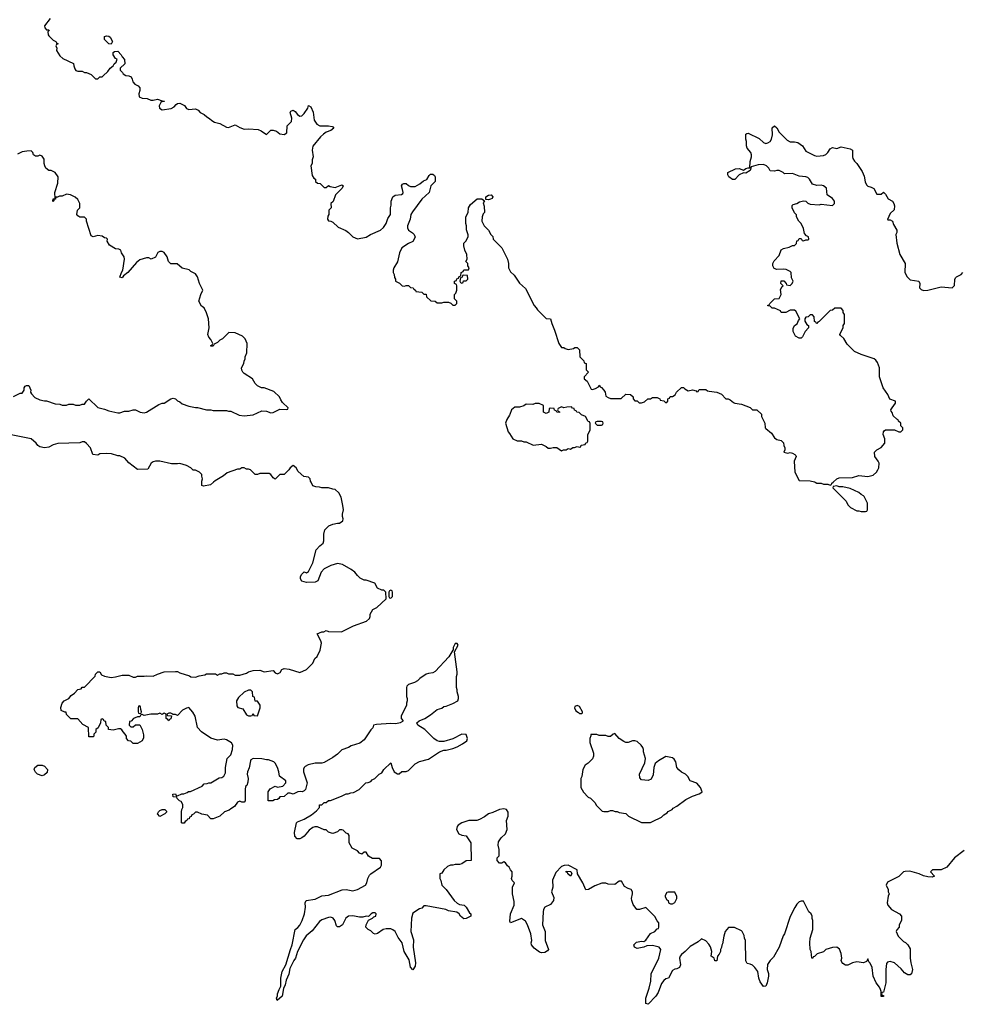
# Model space of a CAD drawing. Header units: inches. Extents: x 2494115 to 2685112, y 774173 to 915163.
# Tile 124 of 215: x 2585587 to 2594081, y 865295 to 874166. Entities that reach past the tile are written whole.
import ezdxf

# ---------------------------------------------------------------- set-up
doc = ezdxf.new("R2010")
doc.units = ezdxf.units.IN
doc.header["$MEASUREMENT"] = 0
for name, color, linetype in [('C5886', 7, 'Continuous'), ('C5887', 7, 'Continuous'), ('C5896', 7, 'Continuous'), ('C5897', 7, 'Continuous')]:
    doc.layers.add(name, color=color, linetype=linetype)

msp = doc.modelspace()

# ---------------------------------------------------------------- linework, layer by layer
at = {"layer": 'C5886', "color": 5, "elevation": 60}
for points in [[(2590000, 866526), (2589998, 866530), (2589983.1, 866543.1), (2589966, 866570), (2589950, 866578), (2589931.6, 866568.4), (2589910, 866568), (2589888.7, 866590), (2589890, 866614), (2589908, 866632), (2589908.9, 866688.9), (2589898, 866730), (2589900.4, 866759.6), (2589925.6, 866794.4), (2589964, 866830), (2589979, 866870), (2589974, 866950), (2589989.2, 866990), (2589990, 867026), (2589974, 867050), (2589950, 867056), (2589910, 867051.8), (2589850, 867022.7), (2589810, 867012), (2589775.5, 866984.5), (2589730, 866959.3), (2589707.7, 866952.3), (2589634, 866950), (2589572, 866930), (2589538, 866910), (2589530, 866898), (2589522.8, 866870), (2589544.7, 866830), (2589570, 866818), (2589610, 866812), (2589652, 866750), (2589654, 866590), (2589610, 866588.7), (2589570, 866562), (2589550, 866555.3), (2589510, 866555.3), (2589491.3, 866548.7), (2589470, 866548.7), (2589442, 866538), (2589410, 866508), (2589390, 866478), (2589374, 866470), (2589372, 866430), (2589382, 866410), (2589392, 866370), (2589430.9, 866330.9), (2589501, 866230), (2589530, 866206), (2589550, 866196), (2589592, 866190), (2589610, 866172), (2589639.6, 866119.6), (2589652, 866110), (2589652, 866090), (2589610, 866068), (2589590, 866066), (2589558, 866090), (2589548, 866110), (2589524.7, 866124.7), (2589450, 866139), (2589426, 866150), (2589250, 866182), (2589230, 866182), (2589210, 866162), (2589190, 866155.3), (2589130, 866115.3), (2589117.3, 866070), (2589110.8, 865950), (2589136.4, 865876.4), (2589133.4, 865810), (2589152.7, 865670), (2589150, 865638), (2589130, 865606), (2589109.6, 865629.6), (2589097, 865697), (2589052.3, 865770), (2589034, 865850), (2588996.9, 865896.9), (2588969.2, 865950), (2588950, 865966), (2588930, 865975.1), (2588890, 865976), (2588862, 865970), (2588810, 865934), (2588790, 865928.7), (2588774.6, 865934.6), (2588750, 865958), (2588726, 865970), (2588706, 865990), (2588708, 866010), (2588730, 866054), (2588766, 866070), (2588778, 866082), (2588795.3, 866090), (2588798, 866110), (2588790, 866118), (2588770, 866118), (2588754, 866110), (2588730, 866086), (2588710, 866088), (2588679.8, 866080.2), (2588650, 866079), (2588590, 866092.7), (2588550, 866089), (2588526.8, 866070), (2588496, 866010), (2588470, 865993.2), (2588450, 865994), (2588442, 866002), (2588426, 866050), (2588411.9, 866071.9), (2588390, 866079.5), (2588370, 866078.4), (2588310, 866055.6), (2588290, 866040.9), (2588222.3, 865957.7), (2588168.9, 865911.1), (2588144.2, 865875.8), (2588090.6, 865770), (2588073, 865710), (2588058, 865690), (2588021.6, 865618.4), (2588012.1, 865567.9), (2587988, 865512), (2587978.8, 865470), (2587963.5, 865436.5), (2587950.8, 865370), (2587908.4, 865328.4), (2587902, 865350), (2587909.3, 865370.7), (2587909.4, 865390), (2587924.5, 865430), (2587941.2, 865458.8), (2587940.7, 865530), (2587952.3, 865590), (2587986.6, 865650), (2588026.6, 865790), (2588043.7, 865830), (2588069.2, 865970), (2588093.6, 865986.4), (2588111.7, 866008.3), (2588132.7, 866050), (2588154.5, 866110), (2588163.7, 866170), (2588159, 866210), (2588168.7, 866230), (2588250, 866242.8), (2588310, 866274), (2588370, 866278.8), (2588492.1, 866327.9), (2588530, 866330.8), (2588590, 866318.8), (2588630, 866330.8), (2588702, 866370), (2588714, 866390), (2588724, 866430), (2588740.2, 866459.8), (2588750, 866471.3), (2588838, 866530), (2588848, 866550), (2588847.3, 866587.3), (2588828, 866608), (2588766, 866610), (2588728.9, 866628.9), (2588710, 866666), (2588690, 866666), (2588670, 866648.7), (2588650, 866658), (2588630, 866678), (2588582, 866702), (2588555.3, 866750), (2588556.4, 866816.4), (2588546, 866830), (2588530, 866838), (2588503.1, 866863.1), (2588490, 866868.7), (2588470, 866868), (2588450.7, 866849.3), (2588410, 866835.3), (2588396.4, 866836.4), (2588370, 866846), (2588347.3, 866867.3), (2588330, 866868), (2588270, 866895.3), (2588246.4, 866893.6), (2588230, 866888.7), (2588195.3, 866864.7), (2588151, 866810), (2588130, 866795.3), (2588110, 866786), (2588086, 866786), (2588066, 866810), (2588062, 866842), (2588082, 866930), (2588090, 866938), (2588150, 866964.7), (2588216.6, 867003.4), (2588260.2, 867039.8), (2588288, 867070), (2588290, 867094), (2588310, 867094), (2588330, 867114), (2588350, 867114), (2588368.4, 867131.6), (2588387.3, 867132.7), (2588486, 867170), (2588528.4, 867191.6), (2588547.3, 867192.7), (2588570, 867202), (2588596.4, 867203.6), (2588646, 867230), (2588706, 867290), (2588727.3, 867292.7), (2588750, 867302), (2588763.1, 867316.9), (2588786, 867330), (2588826, 867370), (2588850, 867382), (2588868, 867410), (2588930, 867472), (2588942, 867430), (2588962, 867390), (2588990, 867372), (2589007.3, 867372.7), (2589030, 867394), (2589070, 867394), (2589090, 867402), (2589150, 867462), (2589190, 867482), (2589270, 867504.7), (2589370, 867571.3), (2589410, 867586), (2589430, 867586), (2589490, 867601), (2589530, 867616), (2589578.6, 867641.4), (2589615.3, 867670), (2589622, 867690), (2589610, 867726), (2589570, 867728), (2589490, 867688), (2589410, 867662), (2589370, 867662), (2589350, 867668.7), (2589318, 867690), (2589238, 867770), (2589175.3, 867810), (2589166, 867830), (2589188, 867850), (2589238, 867870), (2589290, 867902), (2589349.1, 867950.9), (2589390, 867964.7), (2589410, 867978), (2589430, 867981), (2589490, 868004.7), (2589535.3, 868030), (2589542, 868050), (2589542, 868070), (2589528.7, 868110), (2589528.7, 868130), (2589522, 868150), (2589522, 868250), (2589528.7, 868270), (2589528.7, 868290), (2589506, 868470), (2589538, 868530), (2589530, 868546), (2589510, 868546), (2589494, 868510), (2589494, 868486), (2589490, 868486), (2589455.3, 868424.7), (2589330, 868294), (2589310, 868281.2), (2589270, 868277.2), (2589250, 868269), (2589192, 868230), (2589170.9, 868209.1), (2589145.4, 868194.6), (2589090, 868175.3), (2589076.9, 868163.1), (2589071.3, 868150), (2589071.3, 868070), (2589078, 868050), (2589078, 868030), (2589071.3, 868010), (2589071.3, 867990), (2589024.7, 867890), (2589024.7, 867870), (2589042, 867850), (2589036.9, 867843.1), (2589014, 867830), (2588976.8, 867823.2), (2588930, 867826), (2588803.5, 867816.5), (2588774, 867810), (2588770, 867786), (2588751.6, 867768.4), (2588690, 867678), (2588650.9, 867649.1), (2588575.3, 867624.7), (2588550.7, 867609.3), (2588490, 867588), (2588450.7, 867549.3), (2588410, 867518), (2588330, 867475.3), (2588310, 867468.7), (2588248.4, 867468.4), (2588187.5, 867452.5), (2588160.7, 867439.3), (2588151.3, 867430), (2588145.4, 867414.6), (2588144.7, 867390), (2588176, 867290), (2588162, 867230), (2588150, 867218), (2588131.3, 867208.7), (2588114, 867214), (2588094, 867210), (2588050, 867188.7), (2588023.6, 867196.4), (2588003.6, 867196.4), (2587970, 867168), (2587930, 867166), (2587922, 867150), (2587910, 867142), (2587883.6, 867136.4), (2587867.3, 867127.3), (2587827.3, 867127.3), (2587826, 867210), (2587843.1, 867236.9), (2587890, 867262), (2587910, 867252), (2587958, 867262), (2587986, 867290), (2587986, 867310), (2587928, 867350), (2587922, 867390), (2587908.7, 867430), (2587890, 867468), (2587878.6, 867478.6), (2587830, 867498), (2587810, 867498), (2587768.4, 867508.4), (2587690, 867508.7), (2587670, 867498), (2587666, 867490), (2587654.8, 867425.2), (2587641, 867390), (2587638, 867370), (2587644.7, 867330), (2587643.6, 867296.4), (2587632.7, 867267.3), (2587622, 867258), (2587618, 867230), (2587618, 867130), (2587610, 867118), (2587590, 867118), (2587570, 867126), (2587550, 867118), (2587523.6, 867076.4), (2587490, 867058), (2587475.3, 867044.7), (2587434, 867030), (2587390.9, 866989.1), (2587330, 866966), (2587310, 866966), (2587279, 866999), (2587228.7, 867008.7), (2587190, 867026), (2587170, 867026), (2587152.7, 867007.3), (2587138, 867002), (2587132.7, 866987.3), (2587118, 866982), (2587112.7, 866967.3), (2587098, 866962), (2587094, 866950), (2587078, 866942), (2587070, 866926), (2587050, 866926), (2587046, 866930), (2587046, 867030), (2587048.4, 867051.6), (2587058, 867070), (2587056.4, 867096.4), (2587042, 867122), (2587028, 867128), (2587006, 867150), (2587002, 867162), (2586970, 867166), (2586966, 867190), (2586991.1, 867191.1), (2586998, 867178), (2587010, 867174), (2587048.4, 867191.6), (2587067.3, 867192.7), (2587096.4, 867203.6), (2587108.4, 867211.6), (2587127.3, 867212.7), (2587230, 867262), (2587250, 867282), (2587276.4, 867283.6), (2587290, 867292), (2587310, 867292), (2587385.6, 867334.4), (2587410, 867338), (2587428, 867350), (2587440.4, 867379.6), (2587442, 867430), (2587458, 867510), (2587490, 867542), (2587505.2, 867590), (2587509, 867629), (2587495.3, 867650), (2587450, 867677.2), (2587430, 867684), (2587370, 867675.3), (2587310, 867694), (2587224, 867750), (2587189, 867790), (2587169.2, 867890), (2587146.8, 867926.8), (2587110, 867968.7), (2587090, 867964), (2587054.4, 867945.6), (2587010, 867898), (2586990, 867906), (2586966, 867906), (2586966, 867910), (2586950, 867918), (2586930, 867918), (2586914, 867910), (2586918, 867898), (2586954, 867894), (2586950, 867866), (2586938, 867862), (2586930, 867848), (2586922, 867862), (2586906, 867870), (2586906, 867910), (2586890, 867918), (2586870, 867906), (2586850, 867918), (2586830, 867908), (2586770, 867908), (2586710, 867898), (2586690, 867906), (2586678, 867902), (2586670, 867886), (2586650, 867886), (2586614, 867870), (2586592.7, 867847.3), (2586578, 867842), (2586574, 867810), (2586590, 867794), (2586610, 867794), (2586630, 867814), (2586670, 867812), (2586691.1, 867771.1), (2586703.6, 867723.6), (2586703.6, 867696.4), (2586692, 867670), (2586650, 867646), (2586610, 867646), (2586590, 867666), (2586566, 867670), (2586548, 867690), (2586548, 867710), (2586538, 867730), (2586518, 867750), (2586508.4, 867768.4), (2586496.4, 867776.4), (2586476.4, 867776.4), (2586430, 867766), (2586386, 867770), (2586386, 867790), (2586366, 867810), (2586362, 867842), (2586347.3, 867847.3), (2586342, 867862), (2586330, 867866), (2586318, 867862), (2586314, 867830), (2586294, 867786), (2586274, 867770), (2586272.7, 867747.3), (2586254, 867730), (2586254, 867710), (2586250, 867706), (2586210, 867706), (2586206, 867790), (2586156.4, 867816.4), (2586110, 867868), (2586048.4, 867868.4), (2586010, 867906), (2586006, 867926), (2585994, 867926), (2585962, 867942), (2585958, 867970), (2585968.7, 868010), (2585988, 868030), (2586030, 868051.3), (2586050, 868078), (2586082, 868098), (2586110, 868132), (2586142, 868138), (2586150, 868154), (2586170, 868154), (2586268, 868252), (2586268.7, 868270), (2586290, 868292), (2586310, 868292), (2586324.7, 868264.7), (2586350, 868252), (2586410, 868241), (2586450, 868244.7), (2586510, 868262), (2586570, 868262), (2586610, 868242), (2586630, 868242), (2586650, 868251.3), (2586710, 868251), (2586730, 868256), (2586790, 868251), (2586830, 868271), (2586889.1, 868290.9), (2586990, 868294), (2587010, 868294), (2587030, 868282), (2587116, 868256), (2587130, 868244.7), (2587170, 868242), (2587204.7, 868255.3), (2587256.4, 868263.6), (2587270, 868272), (2587352, 868272), (2587370, 868262), (2587390, 868274), (2587410, 868274), (2587430, 868282), (2587450, 868282), (2587470, 868274), (2587507.3, 868272.7), (2587530, 868262), (2587570, 868262), (2587630, 868278), (2587650, 868291.3), (2587690, 868302), (2587750, 868304.7), (2587790, 868291.3), (2587870, 868302), (2587890, 868282), (2587910, 868272), (2587934.6, 868285.4), (2587948.9, 868311.1), (2587970, 868321), (2588014.6, 868314.6), (2588110, 868286), (2588170, 868312), (2588228, 868370), (2588248, 868410), (2588268, 868430), (2588294.6, 868485.4), (2588308, 868550), (2588302, 868570), (2588267.3, 868632.7), (2588310, 868652), (2588327.3, 868652.7), (2588350, 868662), (2588370, 868654), (2588487.3, 868652.7), (2588593.6, 868706.4), (2588713.6, 868746.4), (2588738, 868770), (2588746, 868790), (2588746, 868810), (2588768.9, 868851.1), (2588806, 868870), (2588888, 868950), (2588886, 869010), (2588867.3, 869027.3), (2588850, 869028), (2588810, 869046), (2588788.4, 869088.4), (2588710, 869115.3), (2588690, 869118), (2588654.6, 869134.6), (2588630, 869158), (2588608, 869190), (2588573.6, 869213.6), (2588496.5, 869256.5), (2588451.6, 869268.4), (2588390, 869248.7), (2588330, 869218), (2588304.7, 869190), (2588274, 869110), (2588250, 869098), (2588170, 869095.3), (2588129.2, 869109.2), (2588118, 869130), (2588118, 869150), (2588129.1, 869170.9), (2588150, 869192), (2588170, 869182), (2588190, 869194), (2588230, 869274), (2588259, 869390), (2588292.5, 869427.5), (2588322, 869450), (2588328.7, 869470), (2588328.7, 869530), (2588338, 869570), (2588374, 869606), (2588410, 869621), (2588450, 869631), (2588470, 869631.3), (2588498, 869650), (2588502, 869670), (2588495.3, 869690), (2588495.3, 869710), (2588504, 869750), (2588499.3, 869790), (2588485.2, 869865.2), (2588463.1, 869903.1), (2588430, 869934), (2588410, 869935.3), (2588370, 869948.7), (2588311.1, 869948.9), (2588290, 869955.3), (2588256.4, 869956.4), (2588230, 869968), (2588212.9, 870000)], [(2587334.5, 870000), (2587305.4, 869974.6), (2587243.1, 869963.1), (2587228, 869970), (2587228.3, 870000)]]:
    msp.add_lwpolyline(points, dxfattribs=at)
for points in [[(2588930, 869026), (2588918, 869022), (2588914, 869010), (2588914, 868970), (2588918, 868958), (2588930, 868954), (2588946, 868970), (2588946, 869010), (2588942, 869022)], [(2587670, 868126), (2587650, 868126), (2587610, 868108), (2587559.6, 868060.4), (2587542, 868030), (2587543.6, 867983.6), (2587554, 867970), (2587596.9, 867956.9), (2587630, 867902), (2587650, 867894), (2587670, 867894), (2587682, 867898), (2587690, 867914), (2587698, 867898), (2587730, 867894), (2587754.6, 867965.4), (2587755.3, 867990), (2587730, 868026), (2587710, 868026), (2587702, 868062), (2587688.4, 868068.4), (2587686, 868110)], [(2586670, 867986), (2586658, 867982), (2586654, 867970), (2586654, 867930), (2586658, 867918), (2586670, 867914), (2586682, 867918), (2586686, 867930), (2586678, 867950), (2586676.4, 867976.4)], [(2585790, 867355.3), (2585746, 867370), (2585730, 867386), (2585718, 867410), (2585722, 867430), (2585750, 867451), (2585790, 867451.3), (2585810, 867442), (2585838, 867410), (2585835.3, 867384.7), (2585810, 867362)], [(2586850, 866988), (2586828, 867010), (2586838, 867030), (2586850, 867042), (2586870, 867052), (2586894, 867050), (2586910, 867034), (2586910, 867026), (2586894, 867010)]]:
    msp.add_lwpolyline(points, close=True, dxfattribs=at)
at = {"layer": 'C5887', "color": 5, "elevation": 60}
for points in [[(2585862, 874178), (2585812, 874110), (2585812.7, 874092.7), (2585830, 874074), (2585850, 874074), (2585854, 874070), (2585842, 874058), (2585844.7, 874030), (2585850, 874022), (2585890, 873982), (2585914, 873970), (2585918, 873958), (2585934, 873950), (2585918, 873942), (2585914, 873930), (2585922, 873910), (2585918, 873890), (2585950, 873842), (2585976.9, 873816.9), (2586072.7, 873772.7), (2586074, 873750), (2586083.6, 873723.6), (2586094, 873710), (2586110, 873702), (2586150, 873702), (2586170, 873692), (2586190, 873692), (2586230, 873674), (2586270, 873634), (2586290, 873634), (2586308.4, 873651.6), (2586330, 873652), (2586340.4, 873659.6), (2586380.2, 873699.8), (2586402, 873730), (2586428, 873750), (2586438, 873770), (2586457.2, 873782.8), (2586466, 873810), (2586450, 873818), (2586429.1, 873849.1), (2586428.7, 873871.3), (2586440.4, 873879.6), (2586470, 873882), (2586502, 873850), (2586511.3, 873831.3), (2586531.6, 873808.4), (2586534, 873770), (2586492, 873730), (2586492.7, 873712.7), (2586514, 873690), (2586518, 873678), (2586543.6, 873663.6), (2586570, 873662), (2586591.3, 873651.3), (2586602, 873630), (2586605.4, 873605.4), (2586625.4, 873585.4), (2586654, 873570), (2586670, 873554), (2586670.9, 873529.1), (2586661, 873499), (2586664.7, 873470), (2586690, 873458), (2586735.3, 873455.3), (2586770, 873441), (2586790, 873441), (2586830, 873451), (2586870, 873434), (2586892.7, 873432.7), (2586890, 873428.7), (2586870, 873428.7), (2586859.6, 873420.4), (2586844, 873390), (2586848.1, 873368.1), (2586870, 873354), (2586952.9, 873367.1), (2586979.1, 873380.9), (2586996.5, 873403.5), (2587008.9, 873411.1), (2587030, 873414.8), (2587073.2, 873393.2), (2587090, 873366), (2587110, 873358), (2587170, 873362), (2587194, 873350), (2587214, 873330), (2587250, 873312), (2587272, 873290), (2587296.8, 873276.8), (2587318, 873258), (2587343.5, 873243.5), (2587392, 873230), (2587450, 873198.8), (2587470, 873194.8), (2587530, 873218), (2587570, 873194.8), (2587610, 873181), (2587650, 873182.8), (2587735.9, 873175.9), (2587764, 873164), (2587810, 873132), (2587850, 873172), (2587870, 873172), (2587902, 873162), (2587930, 873138), (2587970, 873132), (2587993.6, 873146.4), (2587998, 873210), (2588035.3, 873250), (2588038, 873278), (2588025.2, 873330), (2588030, 873342), (2588052, 873350), (2588070, 873338), (2588090, 873311.3), (2588110, 873296), (2588130, 873301), (2588150, 873322.8), (2588184, 873370), (2588190, 873394), (2588210, 873382), (2588232.5, 873332.5), (2588241.6, 873261.6), (2588264.9, 873224.9), (2588290.7, 873210.7), (2588370, 873210.5), (2588403.6, 873203.6), (2588410, 873202), (2588418, 873190), (2588390.5, 873169.5), (2588350, 873152.7), (2588325.5, 873134.5), (2588298.8, 873110), (2588230, 873028), (2588222.8, 872990), (2588231, 872930), (2588223.6, 872903.6), (2588222, 872870), (2588211.6, 872848.4), (2588223.6, 872763.6), (2588238, 872738), (2588254, 872730), (2588254, 872710), (2588270, 872694), (2588294, 872690), (2588330, 872654), (2588350, 872654), (2588370, 872672), (2588384.7, 872664.7), (2588430, 872656), (2588490, 872678), (2588502, 872670), (2588492, 872650), (2588431.3, 872590), (2588411, 872529), (2588392, 872510), (2588392.7, 872472.7), (2588374, 872450), (2588374, 872410), (2588363.6, 872396.4), (2588362, 872370), (2588370, 872354), (2588390, 872352), (2588410, 872342), (2588456.9, 872296.9), (2588527.1, 872267.1), (2588551.3, 872250), (2588590, 872211.3), (2588630, 872192), (2588710, 872206), (2588749.3, 872230.7), (2588838, 872270), (2588865.6, 872294.4), (2588889.1, 872330.9), (2588904.1, 872375.9), (2588928.7, 872410), (2588929, 872471), (2588934.6, 872494.6), (2588935.3, 872530), (2588949.1, 872570.9), (2588970, 872584.7), (2589028.7, 872591.3), (2589039, 872601), (2589042, 872610), (2589038, 872638), (2589028.7, 872670), (2589036.4, 872683.6), (2589048.4, 872691.6), (2589068.4, 872691.6), (2589090, 872671.3), (2589110, 872664.7), (2589150, 872664.7), (2589193.6, 872686.4), (2589224.7, 872715.3), (2589254.6, 872725.4), (2589276.4, 872763.6), (2589290, 872774), (2589310, 872774), (2589323.6, 872763.6), (2589331.3, 872750), (2589331, 872710), (2589291.1, 872668.9), (2589278, 872610), (2589210.9, 872549.1), (2589125.2, 872434.8), (2589111, 872410), (2589106, 872370), (2589081, 872310), (2589082, 872290), (2589092, 872270), (2589126.4, 872246.4), (2589142, 872230), (2589151.6, 872208.4), (2589131.1, 872168.9), (2589092, 872150), (2589032, 872110), (2589010, 872066), (2588990, 871986), (2588958, 871930), (2588952, 871910), (2588952, 871890), (2588962, 871870), (2588963.6, 871843.6), (2588974, 871830), (2588974, 871810), (2589010, 871794), (2589034, 871770), (2589055.3, 871764.7), (2589070, 871772), (2589091.6, 871771.6), (2589110, 871754), (2589134, 871750), (2589138, 871738), (2589154, 871730), (2589158, 871718), (2589211.6, 871711.6), (2589230, 871694), (2589250, 871694), (2589254, 871670), (2589292.7, 871632.7), (2589331.6, 871631.6), (2589350, 871614), (2589390, 871614), (2589410, 871622), (2589450, 871622), (2589472.7, 871612.7), (2589490, 871594), (2589510, 871594), (2589526, 871610), (2589526, 871630), (2589506, 871650), (2589506, 871690), (2589516.4, 871703.6), (2589526, 871730), (2589526, 871770), (2589522, 871782), (2589506, 871790), (2589506, 871810), (2589522, 871818), (2589527.3, 871832.7), (2589542, 871838), (2589547.3, 871852.7), (2589562, 871858), (2589566, 871890), (2589582, 871898), (2589590, 871914), (2589630, 871914), (2589638, 871930), (2589626, 871950), (2589626, 871970), (2589608.4, 871988.4), (2589618, 872010), (2589615.3, 872050), (2589598, 872090), (2589588, 872130), (2589590, 872154), (2589608.4, 872171.6), (2589628.7, 872210), (2589628.4, 872228.4), (2589614.6, 872274.6), (2589614, 872310), (2589608.7, 872330), (2589608.7, 872390), (2589629, 872430), (2589632.7, 872470), (2589650, 872501), (2589710, 872551.3), (2589751.6, 872551.6), (2589774, 872534), (2589764.7, 872515.3), (2589772.7, 872487.3), (2589774, 872430), (2589763.6, 872416.4), (2589754, 872390), (2589752, 872350), (2589772, 872310), (2589812, 872270), (2589831.6, 872231.6), (2589850, 872214), (2589854, 872190), (2589932, 872110), (2589982, 872010), (2589991.6, 871968.4), (2589992, 871930), (2590000, 871914)], [(2585530, 870772), (2585590, 870802), (2585610, 870802), (2585628, 870830), (2585628, 870850), (2585636.4, 870863.6), (2585648.4, 870871.6), (2585670, 870872), (2585686, 870830), (2585684.7, 870810), (2585694.4, 870794.4), (2585722.8, 870762.8), (2585770, 870742), (2585810, 870731.3), (2585830, 870731.3), (2585905.4, 870705.4), (2585950, 870702), (2585970, 870692), (2586010, 870694), (2586030, 870702), (2586070, 870702), (2586090, 870692), (2586130, 870692), (2586150, 870702), (2586170, 870702), (2586188, 870730), (2586210, 870752), (2586290, 870671.3), (2586350, 870658), (2586390, 870641), (2586470, 870624.7), (2586490, 870624.7), (2586530, 870638), (2586570, 870638), (2586610, 870651.3), (2586631.1, 870651.1), (2586674, 870630), (2586710, 870624.7), (2586730, 870631.3), (2586840.2, 870699.8), (2586870, 870712), (2586890, 870712), (2586950, 870752), (2586970, 870758), (2586990, 870752), (2587010, 870732), (2587030, 870722), (2587050, 870704.7), (2587110, 870684.7), (2587170, 870671.3), (2587190, 870671.3), (2587270, 870651.3), (2587310, 870651.3), (2587330, 870644.7), (2587450, 870644.7), (2587470, 870638), (2587490, 870638), (2587564.5, 870604.5), (2587610, 870596), (2587690, 870607.3), (2587770, 870642.8), (2587810, 870638.8), (2587850, 870624), (2587870, 870626.8), (2587930, 870658), (2587990, 870654), (2588002, 870658), (2588006, 870670), (2587956.4, 870716.4), (2587940.2, 870740.2), (2587928, 870770), (2587878, 870818), (2587790, 870848.7), (2587766, 870850), (2587730, 870868), (2587708, 870890), (2587686, 870930), (2587610, 870978), (2587598, 870990), (2587588, 871010), (2587586, 871030), (2587608, 871070), (2587608.9, 871091.1), (2587618, 871110), (2587618, 871130), (2587634.6, 871165.4), (2587638, 871250), (2587618, 871290), (2587594.6, 871314.6), (2587530, 871346), (2587472.7, 871347.3), (2587414, 871290), (2587390, 871278), (2587370, 871258), (2587338, 871242), (2587330, 871226), (2587310, 871226), (2587308, 871230), (2587322, 871238), (2587326, 871250), (2587310, 871286), (2587290, 871306), (2587282, 871330), (2587294, 871390), (2587288.7, 871470), (2587270, 871526), (2587248, 871570), (2587226, 871586), (2587202, 871630), (2587218, 871690), (2587238, 871730), (2587208, 871790), (2587188.7, 871850), (2587170, 871875.3), (2587130, 871898), (2587114, 871914), (2587050, 871928), (2587007.3, 871967.3), (2586950, 871966), (2586929.1, 871989.1), (2586915.3, 872030), (2586890, 872068), (2586870, 872078), (2586850, 872078), (2586831.6, 872068.4), (2586810, 872028), (2586771.3, 872008.7), (2586750, 872022), (2586730, 872022), (2586670, 872002), (2586640.7, 871979.3), (2586562.8, 871890), (2586522, 871858), (2586510, 871842), (2586490, 871846), (2586505.2, 871890), (2586517.2, 871910), (2586532.7, 872010), (2586529.1, 872029.1), (2586504.7, 872064.7), (2586498, 872090), (2586480.4, 872100.4), (2586450, 872102), (2586396.4, 872136.4), (2586375.3, 872170), (2586378, 872190), (2586370, 872198), (2586350, 872202), (2586330, 872215.3), (2586290, 872222), (2586250, 872209), (2586230, 872218), (2586188.7, 872350), (2586188, 872370), (2586170, 872388), (2586130, 872388.7), (2586110, 872398), (2586102, 872410), (2586108, 872450), (2586128, 872470), (2586128, 872510), (2586110, 872546), (2586088.4, 872568.4), (2586046, 872590), (2586010, 872594), (2585970, 872576), (2585944.5, 872575.5), (2585927.3, 872567.3), (2585912.7, 872567.3), (2585910, 872548), (2585894, 872546), (2585894, 872534), (2585890, 872528), (2585886, 872530), (2585890, 872552), (2585906, 872554), (2585904, 872610), (2585930, 872694), (2585933.2, 872750), (2585908, 872790), (2585870, 872808.7), (2585850, 872809), (2585824, 872830), (2585813.2, 872850), (2585808.7, 872871.3), (2585808, 872910), (2585790, 872938), (2585770, 872946), (2585750, 872938), (2585730, 872938), (2585710, 872948.7), (2585704, 872970), (2585690, 872984), (2585650, 872982.9), (2585610, 872974.5), (2585566.2, 872953.8)], [(2590000, 870602.1), (2589976.9, 870563.1), (2589966, 870530), (2589990, 870454), (2590000, 870438.8)], [(2587228.3, 870000), (2587228.4, 870008.4), (2587235.3, 870030), (2587227.3, 870052.7), (2587227.3, 870067.3), (2587206, 870090), (2587170, 870108), (2587149.1, 870109.1), (2587130, 870128), (2587088.9, 870148.9), (2587030, 870168.7), (2587010, 870164), (2586955.3, 870164.7), (2586851.1, 870188.9), (2586811.6, 870188.4), (2586790, 870182), (2586772, 870170), (2586742, 870118), (2586650, 870114), (2586570, 870174), (2586534.6, 870214.6), (2586490, 870238), (2586470, 870238), (2586413.6, 870253.6), (2586370, 870259), (2586310, 870254), (2586290, 870242), (2586246, 870250), (2586224, 870310), (2586190, 870348.7), (2586170, 870362), (2586150, 870362), (2586130, 870355.3), (2585930, 870349), (2585890, 870337.2), (2585850, 870314), (2585810, 870309), (2585770, 870319), (2585750, 870329), (2585735.3, 870350), (2585690, 870389), (2585510, 870426)], [(2588212.9, 870000), (2588208.4, 870008.4), (2588206, 870030), (2588190, 870046), (2588146, 870050), (2588096.4, 870096.4), (2588078, 870130), (2588050, 870148.7), (2588024.7, 870130), (2588012, 870110), (2587970, 870068.7), (2587930, 870068), (2587890, 870026), (2587870, 870038), (2587850, 870068), (2587836.4, 870076.4), (2587750, 870078), (2587730, 870068), (2587710, 870068), (2587666, 870110), (2587650, 870118), (2587630, 870118), (2587610, 870128), (2587590, 870128), (2587570, 870118), (2587550, 870118), (2587455.3, 870084.7), (2587423.5, 870056.5), (2587348.1, 870011.9), (2587334.5, 870000)]]:
    msp.add_lwpolyline(points, dxfattribs=at)
for points in [[(2586410, 873946), (2586390, 873948), (2586350, 873988), (2586350, 874014), (2586370, 874022), (2586390, 874018), (2586402, 874010), (2586422, 873970)], [(2589810, 872542), (2589786, 872546), (2589788, 872570), (2589810, 872584.7), (2589834, 872590), (2589852, 872570), (2589843.6, 872556.4), (2589830, 872548.7)], [(2589590, 871866), (2589578, 871862), (2589572.7, 871847.3), (2589558, 871842), (2589554, 871810), (2589558, 871798), (2589570, 871794), (2589582, 871798), (2589587.3, 871812.7), (2589610, 871814), (2589626, 871830), (2589622, 871862)]]:
    msp.add_lwpolyline(points, close=True, dxfattribs=at)
at = {"layer": 'C5896', "color": 5, "elevation": 60}
for points in [[(2592754, 870000), (2592770, 869992), (2592808.4, 869991.6), (2592830, 869982), (2592870, 869982), (2592890, 869974), (2592902, 869978), (2592906, 869990), (2592916.7, 870000)], [(2594098, 866682), (2594010, 866615.3), (2593942, 866530), (2593890, 866508), (2593812.7, 866507.3), (2593794, 866490), (2593831.6, 866448.4), (2593810, 866442), (2593770, 866442.7), (2593730, 866452.7), (2593691.5, 866471.5), (2593628, 866490), (2593605.8, 866494.2), (2593566.8, 866493.2), (2593551.6, 866488.4), (2593510, 866448), (2593405.4, 866394.6), (2593394, 866370), (2593412, 866330), (2593412, 866310), (2593422, 866290), (2593411.6, 866268.4), (2593404.7, 866210), (2593411.3, 866190), (2593442, 866150), (2593514, 866110), (2593532, 866090), (2593532.7, 866052.7), (2593512.7, 866007.3), (2593512, 865990), (2593490, 865966), (2593484.7, 865950), (2593502, 865910), (2593550, 865862), (2593570, 865852), (2593591.1, 865831.1), (2593610, 865794), (2593611.3, 865710), (2593616, 865670), (2593630.7, 865610), (2593622, 865570), (2593610, 865562), (2593590, 865561.2), (2593558.9, 865578.9), (2593530, 865614), (2593470, 865668.7), (2593430, 865682), (2593405.4, 865674.6), (2593398, 865662), (2593390.8, 865610), (2593390.8, 865490), (2593370, 865406), (2593358, 865402), (2593354, 865390), (2593358, 865378), (2593370, 865374), (2593370, 865366), (2593350, 865366), (2593349, 865410), (2593344, 865430), (2593335.3, 865450), (2593305.2, 865490), (2593277.2, 865550), (2593270, 865626), (2593250, 865666), (2593238, 865678), (2593230, 865706), (2593218, 865682), (2593191.1, 865668.9), (2593130, 865678), (2593092, 865670), (2593050, 865649), (2593028.4, 865648.4), (2593003.1, 865663.1), (2592994.6, 865674.6), (2592988.7, 865690), (2592994, 865710), (2592988, 865752), (2592973.6, 865793.6), (2592950, 865808.7), (2592910, 865808), (2592850, 865788.7), (2592830, 865768.7), (2592774, 865750), (2592750, 865726), (2592738, 865722), (2592734, 865710), (2592726, 865710), (2592718, 865770), (2592708.7, 865790), (2592708, 865850), (2592708.7, 865890), (2592735.3, 865970), (2592735.3, 866050), (2592728.9, 866068.9), (2592728.4, 866088.4), (2592718, 866110), (2592698, 866130), (2592650, 866226), (2592630, 866226), (2592610, 866218), (2592590, 866198), (2592571.1, 866168.9), (2592530, 866086), (2592478, 865930), (2592467.1, 865912.9), (2592430.7, 865809.3), (2592379.8, 865720.2), (2592350, 865688.7), (2592326.2, 865653.8), (2592324, 865610), (2592333.7, 865573.7), (2592333.4, 865550), (2592322.8, 865490), (2592310, 865458), (2592290, 865455.3), (2592258.6, 865498.6), (2592246, 865530), (2592237.2, 865590), (2592210, 865628), (2592190, 865648), (2592170, 865658), (2592142, 865662), (2592130, 865686), (2592128, 865870), (2592118, 865890), (2592116.4, 865916.4), (2592098, 865950), (2592090, 865958), (2592027.3, 865987.3), (2591972.7, 865987.3), (2591944.7, 865950), (2591931.6, 865908.4), (2591919.6, 865840.4), (2591912.7, 865827.3), (2591911.6, 865808.4), (2591902, 865790), (2591902, 865770), (2591890, 865746), (2591874, 865730), (2591870, 865686), (2591850, 865686), (2591846, 865710), (2591818, 865730), (2591824, 865770), (2591812.5, 865812.5), (2591798, 865838), (2591770, 865868), (2591730, 865886), (2591701, 865859), (2591630, 865817.2), (2591582.8, 865770), (2591550, 865745.2), (2591539.1, 865730), (2591534, 865710), (2591541, 865650), (2591534, 865626), (2591510, 865614), (2591490, 865613.2), (2591470, 865599), (2591432, 865530), (2591410, 865524), (2591390, 865509.2), (2591370, 865484), (2591339.5, 865400.5), (2591320.7, 865370), (2591250, 865295.3), (2591230, 865302), (2591229.6, 865350.4), (2591260.1, 865439.9), (2591274.9, 865505.1), (2591277.2, 865570), (2591345.2, 865710), (2591364, 865790), (2591348, 865810), (2591290, 865825.2), (2591238, 865822), (2591210, 865808.7), (2591150, 865798), (2591126, 865810), (2591122, 865830), (2591145.6, 865854.4), (2591190, 865864.7), (2591210, 865862), (2591230, 865872), (2591270, 865932), (2591310, 865952), (2591330, 865974), (2591342, 865978), (2591346, 865990), (2591346, 866030), (2591330, 866046), (2591310, 866086), (2591230, 866168), (2591170.9, 866149.1), (2591148, 866150), (2591114.6, 866194.6), (2591102, 866230), (2591099, 866250), (2591108.7, 866290), (2591108.4, 866308.4), (2591098, 866330), (2591070, 866338), (2591036.4, 866356.4), (2591010, 866406), (2590990, 866406), (2590950, 866375.3), (2590890, 866378), (2590867.3, 866387.3), (2590832.7, 866387.3), (2590770, 866362), (2590711.6, 866328.4), (2590690, 866328), (2590662, 866390), (2590614, 866470), (2590610, 866506), (2590530, 866548), (2590492.7, 866547.3), (2590470, 866538), (2590416.9, 866483.1), (2590386.8, 866413.2), (2590391.1, 866351.1), (2590378, 866310), (2590398.8, 866258.8), (2590398, 866230), (2590370, 866195.3), (2590318, 866170), (2590306.8, 866150), (2590302.8, 866130), (2590298.8, 866010), (2590322.8, 865950), (2590321, 865870), (2590352, 865788), (2590343.6, 865776.4), (2590318.8, 865761.2), (2590290, 865759), (2590270, 865764), (2590222, 865802), (2590198, 865830), (2590195.3, 865850), (2590202, 865870), (2590193.2, 865930), (2590164, 866010), (2590144.7, 866044.7), (2590110, 866068), (2590010, 866028.7), (2590004.7, 866044.7), (2590009.4, 866110.6), (2590044, 866190), (2590043.1, 866223.1), (2590028.7, 866290), (2590028.7, 866350), (2590046, 866390), (2590026, 866410), (2590018, 866430), (2590026, 866450), (2590026, 866490), (2590010, 866506), (2590000, 866526)]]:
    msp.add_lwpolyline(points, dxfattribs=at)
for points in [[(2592950, 869966), (2592918, 869962), (2592914, 869950), (2593034, 869830), (2593050, 869794), (2593074, 869770), (2593130, 869742), (2593150, 869742), (2593170, 869734), (2593210, 869734), (2593222, 869738), (2593226, 869750), (2593226, 869810), (2593198, 869870), (2593190, 869878), (2593170, 869888), (2593150, 869908), (2593070, 869942), (2593003.6, 869956.4), (2592970, 869958)], [(2590610, 867988), (2590590, 867978), (2590586.4, 867966.4), (2590599.6, 867939.6), (2590623.6, 867923.6), (2590630, 867914), (2590650, 867914), (2590658, 867922), (2590658, 867930), (2590630, 867978)], [(2590950, 867735.3), (2590934, 867730), (2590910, 867708), (2590890, 867708), (2590870, 867718), (2590810, 867718), (2590787.3, 867727.3), (2590734, 867726), (2590734, 867714), (2590724.7, 867690), (2590725.4, 867654.6), (2590756.9, 867556.9), (2590758, 867530), (2590750, 867508), (2590710, 867468), (2590682, 867450), (2590662, 867410), (2590651.1, 867348.9), (2590642, 867330), (2590642, 867290), (2590644.7, 867250), (2590666.4, 867206.4), (2590710, 867162), (2590730, 867152), (2590772, 867110), (2590782, 867090), (2590836.9, 867036.9), (2590850, 867031.3), (2590888.4, 867031.6), (2590910, 867042), (2590930, 867042), (2590952.7, 867032.7), (2590971.6, 867031.6), (2590990, 867022), (2591050, 867014), (2591074, 866990), (2591190, 866934), (2591270, 866934), (2591290, 866942), (2591370, 866982), (2591390, 867002), (2591420.4, 867019.6), (2591430, 867032), (2591466, 867050), (2591476.4, 867063.6), (2591510, 867082), (2591590, 867142), (2591650, 867172), (2591710, 867191.3), (2591734, 867206), (2591738, 867210), (2591722, 867250), (2591690, 867288), (2591630, 867308.7), (2591608.4, 867348.4), (2591586, 867370), (2591550, 867388), (2591526.8, 867406.8), (2591509, 867430), (2591498.6, 867478.6), (2591484.7, 867504.7), (2591470, 867515.3), (2591410, 867528.7), (2591342, 867490), (2591314.4, 867465.6), (2591300.7, 867430), (2591295.9, 867364.1), (2591276.3, 867323.7), (2591250, 867313.2), (2591190, 867318), (2591174.6, 867334.6), (2591173.2, 867370), (2591221.2, 867470), (2591225.2, 867510), (2591208.7, 867570), (2591208.7, 867590), (2591202, 867610), (2591188, 867630), (2591150, 867662), (2591130, 867668.7), (2591110, 867668.7), (2591070, 867655.3), (2591050, 867655.3), (2591030, 867662), (2590990, 867688.7)], [(2590550, 866449), (2590526, 866470), (2590522, 866482), (2590510, 866486), (2590510, 866494), (2590552.7, 866492.7), (2590562, 866470)], [(2591490, 866306), (2591430, 866306), (2591418, 866302), (2591403.6, 866276.4), (2591403.6, 866263.6), (2591418, 866238), (2591431.6, 866231.6), (2591434, 866210), (2591450, 866202), (2591470, 866202), (2591490, 866214), (2591508, 866250), (2591507.3, 866267.3)]]:
    msp.add_lwpolyline(points, close=True, dxfattribs=at)
at = {"layer": 'C5897', "color": 5, "elevation": 60}
for points in [[(2592916.7, 870000), (2592949.4, 870030.6), (2592970, 870038.8), (2593090, 870040.5), (2593150, 870060.7), (2593230, 870050.6), (2593276.6, 870063.4), (2593309, 870090), (2593321.2, 870110), (2593329.2, 870130), (2593333.2, 870170), (2593324, 870190), (2593294, 870230), (2593289, 870270), (2593310, 870291.3), (2593350, 870312), (2593382, 870350), (2593384, 870390), (2593369.2, 870430), (2593370, 870454), (2593376.4, 870463.6), (2593390, 870471.3), (2593470, 870472), (2593510, 870452), (2593527.3, 870452.7), (2593546, 870470), (2593546, 870490), (2593528.4, 870508.4), (2593526, 870530), (2593506, 870550), (2593502, 870562), (2593490, 870566), (2593458, 870598), (2593450, 870626), (2593440.4, 870640.4), (2593438, 870650), (2593448, 870670), (2593478, 870710), (2593478, 870730), (2593428.9, 870748.9), (2593408.9, 870788.9), (2593368.7, 870850), (2593335.3, 870950), (2593335.3, 871030), (2593318, 871078), (2593300.4, 871100.4), (2593286, 871110), (2593168.9, 871148.9), (2593110, 871178), (2593043.1, 871243.1), (2593014.6, 871294.6), (2592982, 871322), (2592978, 871330), (2592980.4, 871339.6), (2593008, 871390), (2593008, 871410), (2593018, 871430), (2593018, 871510), (2593008.4, 871528.4), (2593007.3, 871547.3), (2592990, 871566), (2592932.7, 871567.3), (2592911.6, 871548.4), (2592890, 871546), (2592790, 871446), (2592778, 871442), (2592771.6, 871428.4), (2592766, 871430), (2592762, 871442), (2592748, 871448), (2592746, 871490), (2592730, 871506), (2592710, 871506), (2592691.6, 871488.4), (2592670, 871486), (2592662, 871470), (2592662, 871450), (2592679.6, 871419.6), (2592694, 871410), (2592694, 871390), (2592663.6, 871356.4), (2592642, 871310), (2592630, 871298), (2592610, 871298), (2592576.4, 871316.4), (2592556.4, 871356.4), (2592556.4, 871383.6), (2592568, 871410), (2592593.2, 871426.8), (2592604.7, 871455.3), (2592618, 871470), (2592580.4, 871540.4), (2592570, 871548), (2592530, 871548), (2592491.1, 871528.9), (2592450, 871528), (2592442, 871542), (2592416.4, 871556.4), (2592387.3, 871567.3), (2592368.4, 871568.4), (2592350, 871586), (2592328.4, 871588.4), (2592330, 871594), (2592342, 871598), (2592346, 871610), (2592388.4, 871651.6), (2592430, 871654), (2592448, 871690), (2592443.1, 871736.9), (2592456.4, 871763.6), (2592466, 871770), (2592446, 871790), (2592450, 871814), (2592472.7, 871812.7), (2592494, 871790), (2592498, 871778), (2592530, 871772), (2592548, 871790), (2592558, 871810), (2592540.4, 871840.4), (2592538, 871890), (2592530, 871898), (2592494.6, 871914.6), (2592470, 871918), (2592410, 871915.3), (2592385.2, 871925.2), (2592374, 871950), (2592374, 871970), (2592384.7, 871995.3), (2592430, 872042), (2592450, 872092), (2592470, 872104.7), (2592522, 872118), (2592552, 872132), (2592568, 872132), (2592586, 872150), (2592590, 872174), (2592602, 872178), (2592610, 872194), (2592630, 872194), (2592638, 872178), (2592650, 872174), (2592670, 872182), (2592690, 872182), (2592698, 872190), (2592695.3, 872210), (2592678, 872218), (2592660.4, 872240.4), (2592650, 872286), (2592628, 872330), (2592608, 872350), (2592588, 872390), (2592587.3, 872407.3), (2592570, 872426), (2592548, 872470), (2592548.4, 872491.6), (2592558, 872502), (2592590, 872511.3), (2592613.6, 872526.4), (2592650, 872534.8), (2592670.8, 872530.8), (2592690, 872512), (2592710, 872504.7), (2592790, 872498), (2592810, 872504.7), (2592910, 872492), (2592928, 872510), (2592928, 872530), (2592910, 872555.3), (2592862, 872590), (2592858, 872650), (2592830, 872669), (2592810, 872675.1), (2592770, 872672.3), (2592730, 872684), (2592704, 872730), (2592690, 872744), (2592672.1, 872752.1), (2592610, 872756), (2592550, 872779.3), (2592478, 872778), (2592466, 872790), (2592430, 872808.7), (2592410, 872808.7), (2592390, 872802), (2592350, 872806), (2592338, 872830), (2592318, 872850), (2592290, 872862), (2592242, 872858), (2592178, 872842), (2592170, 872808.7), (2592130, 872784), (2592110, 872788), (2592071.1, 872768.9), (2592030, 872726), (2592010, 872726), (2591978, 872750), (2591968, 872770), (2591968, 872790), (2592036.4, 872823.6), (2592070, 872824.7), (2592110, 872812), (2592130, 872824.7), (2592152.7, 872832.7), (2592167.3, 872832.7), (2592168.7, 872890), (2592182, 872930), (2592182, 872950), (2592175.3, 872970), (2592142, 873010), (2592135.3, 873030), (2592135.3, 873070), (2592129, 873090), (2592130, 873134), (2592138, 873142), (2592150, 873144.7), (2592250, 873094.8), (2592290, 873061), (2592310, 873051), (2592330, 873056), (2592348.7, 873070), (2592362, 873090), (2592369.2, 873130), (2592368.9, 873191.1), (2592370, 873194), (2592388.9, 873211.1), (2592410.9, 873190.9), (2592430, 873152), (2592501.4, 873081.4), (2592530, 873064.7), (2592570, 873064.7), (2592598.8, 873058.8), (2592642, 873030), (2592670, 872982), (2592750, 872942.8), (2592770, 872938), (2592830, 872942), (2592850, 872952), (2592869.1, 872970.9), (2592890, 873002), (2592910, 873014), (2592950, 873004.7), (2592990, 873022), (2593070, 873002), (2593090, 872992), (2593091, 872930), (2593095.3, 872915.3), (2593110.7, 872890.7), (2593131.3, 872870), (2593178, 872798), (2593197.3, 872757.3), (2593205.2, 872705.2), (2593218, 872678), (2593230, 872666), (2593258.8, 872658.8), (2593284.7, 872644.7), (2593310, 872594), (2593350, 872594), (2593370, 872614), (2593390, 872594), (2593411.6, 872551.6), (2593451.1, 872531.1), (2593464.7, 872510), (2593470.9, 872489.1), (2593466.4, 872453.6), (2593430, 872419), (2593406, 872366), (2593410, 872362), (2593430, 872362), (2593451.1, 872351.1), (2593462, 872322), (2593492, 872270), (2593491.1, 872248.9), (2593482, 872230), (2593491.6, 872151.6), (2593518.8, 872050), (2593566, 871970), (2593564, 871890), (2593582.8, 871850), (2593610, 871824), (2593690.5, 871810.5), (2593697.3, 871790), (2593696, 871750), (2593710, 871736), (2593730, 871726.8), (2593770, 871731), (2593890, 871758.8), (2593990, 871751), (2594009.3, 871770.7), (2594013.2, 871826.8), (2594020.2, 871839.8), (2594029.4, 871850.6), (2594070, 871871), (2594085.2, 871890)], [(2590000, 871914), (2590010, 871894), (2590043.6, 871863.6), (2590091.6, 871791.6), (2590143.6, 871743.6), (2590222, 871590), (2590242, 871570), (2590251.6, 871551.6), (2590330, 871474), (2590370, 871472), (2590381, 871430), (2590406.8, 871370), (2590446, 871250), (2590470, 871214), (2590490, 871214), (2590503.6, 871203.6), (2590530, 871194), (2590576.4, 871203.6), (2590590, 871212), (2590610, 871212), (2590630.9, 871190.9), (2590634, 871130), (2590670, 871094), (2590674, 871074), (2590692, 871070), (2590692.7, 871012.7), (2590712, 870990), (2590674, 870950), (2590674, 870930), (2590702, 870910), (2590738, 870838), (2590750, 870834), (2590776.4, 870843.6), (2590802, 870858), (2590810, 870874), (2590818, 870858), (2590830, 870854), (2590852, 870830), (2590862, 870810), (2590870, 870774), (2590890, 870762), (2590910, 870754), (2591007.3, 870752.7), (2591050, 870791.3), (2591090, 870791), (2591114, 870770), (2591114, 870750), (2591130, 870734), (2591150, 870734), (2591170, 870714), (2591190, 870714), (2591216.4, 870723.6), (2591246, 870750), (2591270, 870752), (2591290, 870762), (2591330, 870762), (2591354, 870750), (2591358, 870738), (2591392.7, 870732.7), (2591410, 870714), (2591426, 870730), (2591426, 870750), (2591442, 870758), (2591448.4, 870771.6), (2591470, 870772), (2591494.6, 870785.4), (2591506, 870810), (2591550, 870854), (2591570, 870852), (2591579.6, 870839.6), (2591610, 870822), (2591650, 870831.3), (2591682, 870822), (2591690, 870814), (2591702, 870818), (2591710, 870834), (2591770, 870834), (2591783.6, 870823.6), (2591799.6, 870819.6), (2591870, 870812), (2591910, 870792), (2591950, 870752), (2591971.1, 870751.1), (2591990, 870742), (2592018, 870718), (2592031.6, 870711.6), (2592090, 870702), (2592170, 870671.3), (2592190, 870652), (2592230, 870651.3), (2592270, 870612), (2592271.3, 870590), (2592302, 870530), (2592304.7, 870490), (2592310, 870482), (2592361, 870441), (2592390, 870398), (2592410, 870384.7), (2592450, 870374), (2592470, 870354), (2592472, 870330), (2592482, 870310), (2592482, 870290), (2592474, 870270), (2592510, 870261), (2592530, 870266), (2592550, 870261), (2592572, 870250), (2592579.8, 870239.8), (2592584.7, 870230), (2592564.7, 870190), (2592572, 870090), (2592610, 870014), (2592710, 870012), (2592750, 870002), (2592754, 870000)], [(2590000, 870438.8), (2590032, 870390), (2590070, 870371.3), (2590110, 870372), (2590130, 870362), (2590150, 870362), (2590212.7, 870332.7), (2590290, 870342), (2590330, 870322), (2590350, 870306), (2590370, 870304.7), (2590392.7, 870312.7), (2590427.3, 870312.7), (2590470, 870282), (2590488.4, 870291.6), (2590510, 870292), (2590530, 870302), (2590550, 870298), (2590570, 870312), (2590587.3, 870312.7), (2590610, 870322), (2590630, 870314), (2590642, 870318), (2590647.3, 870332.7), (2590682, 870338), (2590687.3, 870352.7), (2590702, 870358), (2590706, 870370), (2590707.3, 870427.3), (2590728, 870470), (2590727.3, 870527.3), (2590722, 870542), (2590710, 870546), (2590686, 870590), (2590650, 870606), (2590627.3, 870627.3), (2590606, 870630), (2590602, 870642), (2590587.3, 870647.3), (2590582, 870662), (2590567.3, 870667.3), (2590558, 870678), (2590516.4, 870676.4), (2590490, 870668), (2590470, 870678), (2590463.6, 870676.4), (2590438, 870662), (2590434, 870650), (2590438, 870638), (2590452.7, 870632.7), (2590450, 870628), (2590426, 870630), (2590422, 870642), (2590407.3, 870647.3), (2590402, 870662), (2590370, 870666), (2590358, 870662), (2590354, 870630), (2590330, 870618), (2590308, 870630), (2590306, 870690), (2590267.3, 870707.3), (2590232.7, 870707.3), (2590210, 870698), (2590150, 870702), (2590130, 870688.7), (2590090, 870675.3), (2590050, 870674), (2590018, 870650), (2590004.7, 870610), (2590000, 870602.1)]]:
    msp.add_lwpolyline(points, dxfattribs=at)
msp.add_lwpolyline([(2590830, 870546), (2590790, 870546), (2590778, 870542), (2590774, 870530), (2590790, 870514), (2590830, 870514), (2590842, 870518), (2590846, 870530), (2590842, 870542)], close=True, dxfattribs=at)

doc.saveas('drawing.dxf')
